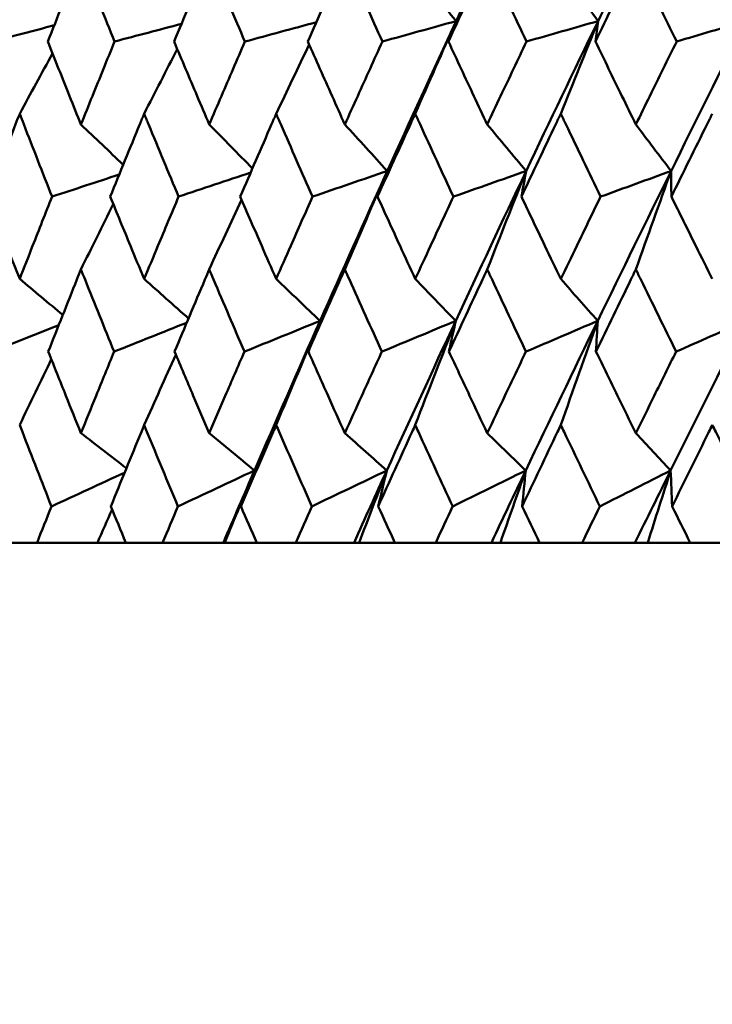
# Model space of a CAD drawing. Header units: millimetres. Extents: x 123 to 2417, y 726 to 3130.
# Tile 26 of 244: x 497 to 502, y 947 to 954. Entities that reach past the tile are written whole.
import ezdxf

# ---------------------------------------------------------------- set-up
doc = ezdxf.new("R2010")
doc.units = ezdxf.units.MM
doc.header["$LTSCALE"] = 12
doc.layers.add('Widoczne (ISO)', color=7, linetype='Continuous', lineweight=50)

msp = doc.modelspace()

# ---------------------------------------------------------------- linework, layer by layer
at = {"layer": 'Widoczne (ISO)'}
for p, q in [((496.9363, 950.3133), (497.1832, 950.3133)), ((497.6142, 950.3133), (497.1832, 950.3133)), ((497.8167, 950.3133), (497.6142, 950.3133)), ((497.8167, 950.3133), (498.0796, 950.3133)), ((498.5133, 950.3133), (498.0796, 950.3133)), ((498.5225, 950.3133), (498.5133, 950.3133)), ((498.7516, 950.3133), (498.5225, 950.3133)), ((498.7516, 950.3133), (499.0295, 950.3133)), ((499.4459, 950.3133), (499.0295, 950.3133)), ((499.4825, 950.3133), (499.4459, 950.3133)), ((499.7374, 950.3133), (499.4825, 950.3133)), ((499.7374, 950.3133), (500.0292, 950.3133)), ((500.4265, 950.3133), (500.0292, 950.3133)), ((500.4905, 950.3133), (500.4265, 950.3133)), ((500.7702, 950.3133), (500.4905, 950.3133)), ((500.7702, 950.3133), (501.0747, 950.3133)), ((501.4515, 950.3133), (501.0747, 950.3133)), ((501.5425, 950.3133), (501.4515, 950.3133)), ((501.8458, 950.3133), (501.5425, 950.3133)), ((501.8458, 950.3133), (502.1619, 950.3133))]:
    msp.add_line(p, q, dxfattribs=at)
msp.add_circle((511.6385, 990.3133), 50, dxfattribs=at)
for points, knots in [([(500.6767, 955.1082), (500.5511, 954.8432), (500.4264, 954.5782), (500.2599, 954.2213), (500.2171, 954.1293), (500.1745, 954.0373)], [0.3692784, 0.3692784, 0.3692784, 0.3692784, 0.4608442, 0.4608442, 0.492629, 0.492629, 0.492629, 0.492629]), ([(501.7111, 955.1082), (501.5804, 954.8432), (501.4506, 954.5782), (501.277, 954.2213), (501.2324, 954.1293), (501.1879, 954.0373)], [0.3692784, 0.3692784, 0.3692784, 0.3692784, 0.4608442, 0.4608442, 0.492629, 0.492629, 0.492629, 0.492629]), ([(497.4964, 954.487), (497.4862, 954.4614), (497.476, 954.4359), (497.3967, 954.2373), (497.3281, 954.0642), (497.2601, 953.8912)], [0.07138254, 0.07138254, 0.07138254, 0.07138254, 0.08018544, 0.08018544, 0.13983561, 0.13983561, 0.13983561, 0.13983561]), ([(497.7367, 953.8912), (497.6664, 954.0642), (497.5965, 954.2372), (497.5169, 954.4358), (497.5066, 954.4614), (497.4964, 954.487)], [0.02053386, 0.02053386, 0.02053386, 0.02053386, 0.08016461, 0.08016461, 0.08898694, 0.08898694, 0.08898694, 0.08898694]), ([(498.4123, 954.487), (498.4015, 954.4614), (498.3906, 954.4359), (498.3065, 954.2373), (498.2337, 954.0642), (498.1614, 953.8912)], [0.07138254, 0.07138254, 0.07138254, 0.07138254, 0.08018544, 0.08018544, 0.13983561, 0.13983561, 0.13983561, 0.13983561]), ([(498.667, 953.8912), (498.5925, 954.0642), (498.5185, 954.2372), (498.434, 954.4358), (498.4232, 954.4614), (498.4123, 954.487)], [0.02053386, 0.02053386, 0.02053386, 0.02053386, 0.08016461, 0.08016461, 0.08898694, 0.08898694, 0.08898694, 0.08898694]), ([(499.3804, 954.487), (499.369, 954.4614), (499.3576, 954.4359), (499.2689, 954.2373), (499.1922, 954.0642), (499.1158, 953.8912)], [0.07138254, 0.07138254, 0.07138254, 0.07138254, 0.08018544, 0.08018544, 0.13983561, 0.13983561, 0.13983561, 0.13983561]), ([(499.6484, 953.8912), (499.5701, 954.0642), (499.4922, 954.2372), (499.4033, 954.4358), (499.3918, 954.4614), (499.3804, 954.487)], [0.02053386, 0.02053386, 0.02053386, 0.02053386, 0.08016461, 0.08016461, 0.08898694, 0.08898694, 0.08898694, 0.08898694]), ([(500.3969, 954.487), (500.3849, 954.4614), (500.373, 954.4359), (500.2802, 954.2373), (500.1997, 954.0642), (500.1197, 953.8912)], [0.07138254, 0.07138254, 0.07138254, 0.07138254, 0.08018544, 0.08018544, 0.13983561, 0.13983561, 0.13983561, 0.13983561]), ([(500.6772, 953.8912), (500.5954, 954.0642), (500.5139, 954.2372), (500.4208, 954.4358), (500.4088, 954.4614), (500.3969, 954.487)], [0.02053386, 0.02053386, 0.02053386, 0.02053386, 0.08016461, 0.08016461, 0.08898694, 0.08898694, 0.08898694, 0.08898694]), ([(501.4577, 954.487), (501.4453, 954.4614), (501.4328, 954.4359), (501.3363, 954.2373), (501.2525, 954.0642), (501.1691, 953.8912)], [0.07138254, 0.07138254, 0.07138254, 0.07138254, 0.08018544, 0.08018544, 0.13983561, 0.13983561, 0.13983561, 0.13983561]), ([(501.7492, 953.8912), (501.6642, 954.0642), (501.5795, 954.2372), (501.4826, 954.4358), (501.4702, 954.4614), (501.4577, 954.487)], [0.02053386, 0.02053386, 0.02053386, 0.02053386, 0.08016461, 0.08016461, 0.08898694, 0.08898694, 0.08898694, 0.08898694]), ([(497.2601, 953.8912), (497.3114, 953.7614), (497.363, 953.6317), (497.442, 953.4344), (497.4692, 953.3667), (497.4964, 953.299)], [0.01681985, 0.01681985, 0.01681985, 0.01681985, 0.06159108, 0.06159108, 0.08495433, 0.08495433, 0.08495433, 0.08495433]), ([(497.4964, 953.299), (497.5236, 953.3667), (497.551, 953.4343), (497.6309, 953.6317), (497.6836, 953.7614), (497.7367, 953.8912)], [0.03825175, 0.03825175, 0.03825175, 0.03825175, 0.06160817, 0.06160817, 0.10638617, 0.10638617, 0.10638617, 0.10638617]), ([(498.1614, 953.8912), (498.2159, 953.7614), (498.2707, 953.6317), (498.3546, 953.4344), (498.3834, 953.3667), (498.4123, 953.299)], [0.01681985, 0.01681985, 0.01681985, 0.01681985, 0.06159108, 0.06159108, 0.08495433, 0.08495433, 0.08495433, 0.08495433]), ([(498.4123, 953.299), (498.4412, 953.3667), (498.4702, 953.4343), (498.5549, 953.6317), (498.6108, 953.7614), (498.667, 953.8912)], [0.03825175, 0.03825175, 0.03825175, 0.03825175, 0.06160817, 0.06160817, 0.10638617, 0.10638617, 0.10638617, 0.10638617]), ([(499.1158, 953.8912), (499.1734, 953.7614), (499.2312, 953.6317), (499.3196, 953.4344), (499.3499, 953.3667), (499.3804, 953.299)], [0.01681985, 0.01681985, 0.01681985, 0.01681985, 0.06159108, 0.06159108, 0.08495433, 0.08495433, 0.08495433, 0.08495433]), ([(499.3804, 953.299), (499.4108, 953.3667), (499.4413, 953.4343), (499.5305, 953.6317), (499.5893, 953.7614), (499.6484, 953.8912)], [0.03825175, 0.03825175, 0.03825175, 0.03825175, 0.06160817, 0.06160817, 0.10638617, 0.10638617, 0.10638617, 0.10638617]), ([(500.1197, 953.8912), (500.1801, 953.7614), (500.2406, 953.6317), (500.3332, 953.4344), (500.365, 953.3667), (500.3969, 953.299)], [0.01681985, 0.01681985, 0.01681985, 0.01681985, 0.06159108, 0.06159108, 0.08495433, 0.08495433, 0.08495433, 0.08495433]), ([(500.3969, 953.299), (500.4287, 953.3667), (500.4606, 953.4343), (500.5539, 953.6317), (500.6155, 953.7614), (500.6772, 953.8912)], [0.03825175, 0.03825175, 0.03825175, 0.03825175, 0.06160817, 0.06160817, 0.10638617, 0.10638617, 0.10638617, 0.10638617]), ([(501.1691, 953.8912), (501.232, 953.7614), (501.2951, 953.6317), (501.3914, 953.4344), (501.4245, 953.3667), (501.4577, 953.299)], [0.01681985, 0.01681985, 0.01681985, 0.01681985, 0.06159108, 0.06159108, 0.08495433, 0.08495433, 0.08495433, 0.08495433]), ([(501.4577, 953.299), (501.4909, 953.3667), (501.5241, 953.4343), (501.6211, 953.6317), (501.6851, 953.7614), (501.7492, 953.8912)], [0.03825175, 0.03825175, 0.03825175, 0.03825175, 0.06160817, 0.06160817, 0.10638617, 0.10638617, 0.10638617, 0.10638617]), ([(497.0592, 953.376), (497.0494, 953.3508), (497.0397, 953.3257), (496.9635, 953.1282), (496.8975, 952.956), (496.832, 952.7837)], [0.07597559, 0.07597559, 0.07597559, 0.07597559, 0.08464777, 0.08464777, 0.14401425, 0.14401425, 0.14401425, 0.14401425]), ([(497.2904, 952.7837), (497.2226, 952.9559), (497.1553, 953.1281), (497.0787, 953.3255), (497.0689, 953.3508), (497.0592, 953.376)], [0.02530969, 0.02530969, 0.02530969, 0.02530969, 0.08465152, 0.08465152, 0.09334823, 0.09334823, 0.09334823, 0.09334823]), ([(497.9476, 953.376), (497.9372, 953.3508), (497.9269, 953.3257), (497.8457, 953.1282), (497.7753, 952.956), (497.7054, 952.7837)], [0.07597559, 0.07597559, 0.07597559, 0.07597559, 0.08464777, 0.08464777, 0.14401425, 0.14401425, 0.14401425, 0.14401425]), ([(498.1936, 952.7837), (498.1215, 952.9559), (498.0499, 953.1281), (497.9684, 953.3255), (497.958, 953.3508), (497.9476, 953.376)], [0.02530969, 0.02530969, 0.02530969, 0.02530969, 0.08465152, 0.08465152, 0.09334823, 0.09334823, 0.09334823, 0.09334823]), ([(498.8901, 953.376), (498.8791, 953.3508), (498.8681, 953.3257), (498.7823, 953.1282), (498.7078, 952.956), (498.6339, 952.7837)], [0.07597559, 0.07597559, 0.07597559, 0.07597559, 0.08464777, 0.08464777, 0.14401425, 0.14401425, 0.14401425, 0.14401425]), ([(499.1498, 952.7837), (499.0738, 952.9559), (498.9982, 953.1281), (498.9121, 953.3255), (498.901, 953.3508), (498.8901, 953.376)], [0.02530969, 0.02530969, 0.02530969, 0.02530969, 0.08465152, 0.08465152, 0.09334823, 0.09334823, 0.09334823, 0.09334823]), ([(499.8828, 953.376), (499.8713, 953.3508), (499.8598, 953.3257), (499.7697, 953.1282), (499.6914, 952.956), (499.6136, 952.7837)], [0.07597559, 0.07597559, 0.07597559, 0.07597559, 0.08464777, 0.08464777, 0.14401425, 0.14401425, 0.14401425, 0.14401425]), ([(500.1554, 952.7837), (500.0757, 952.9559), (499.9964, 953.1281), (499.9059, 953.3255), (499.8944, 953.3508), (499.8828, 953.376)], [0.02530969, 0.02530969, 0.02530969, 0.02530969, 0.08465152, 0.08465152, 0.09334823, 0.09334823, 0.09334823, 0.09334823]), ([(500.922, 953.376), (500.91, 953.3508), (500.898, 953.3257), (500.8039, 953.1282), (500.7221, 952.956), (500.6408, 952.7837)], [0.07597559, 0.07597559, 0.07597559, 0.07597559, 0.08464777, 0.08464777, 0.14401425, 0.14401425, 0.14401425, 0.14401425]), ([(501.2062, 952.7837), (501.1232, 952.9559), (501.0405, 953.1281), (500.9461, 953.3255), (500.934, 953.3508), (500.922, 953.376)], [0.02530969, 0.02530969, 0.02530969, 0.02530969, 0.08465152, 0.08465152, 0.09334823, 0.09334823, 0.09334823, 0.09334823]), ([(502.0035, 953.376), (501.991, 953.3508), (501.9785, 953.3257), (501.8808, 953.1282), (501.7959, 952.956), (501.7114, 952.7837)], [0.07597559, 0.07597559, 0.07597559, 0.07597559, 0.08464777, 0.08464777, 0.14401425, 0.14401425, 0.14401425, 0.14401425]), ([(496.832, 952.7837), (496.8769, 952.6663), (496.9221, 952.549), (496.998, 952.3532), (497.0285, 952.2747), (497.0592, 952.1962)], [0.02104899, 0.02104899, 0.02104899, 0.02104899, 0.0615671, 0.0615671, 0.08866561, 0.08866561, 0.08866561, 0.08866561]), ([(497.0592, 952.1962), (497.0898, 952.2747), (497.1205, 952.3531), (497.1975, 952.549), (497.2438, 952.6663), (497.2904, 952.7837)], [0.03448054, 0.03448054, 0.03448054, 0.03448054, 0.06157222, 0.06157222, 0.10209717, 0.10209717, 0.10209717, 0.10209717]), ([(497.7054, 952.7837), (497.7534, 952.6663), (497.8016, 952.549), (497.8825, 952.3532), (497.915, 952.2747), (497.9476, 952.1962)], [0.02104899, 0.02104899, 0.02104899, 0.02104899, 0.0615671, 0.0615671, 0.08866561, 0.08866561, 0.08866561, 0.08866561]), ([(497.9476, 952.1962), (497.9802, 952.2747), (498.0129, 952.3531), (498.0948, 952.549), (498.1441, 952.6663), (498.1936, 952.7837)], [0.03448054, 0.03448054, 0.03448054, 0.03448054, 0.06157222, 0.06157222, 0.10209717, 0.10209717, 0.10209717, 0.10209717]), ([(498.6339, 952.7837), (498.6846, 952.6663), (498.7357, 952.549), (498.8212, 952.3532), (498.8556, 952.2747), (498.8901, 952.1962)], [0.02104899, 0.02104899, 0.02104899, 0.02104899, 0.0615671, 0.0615671, 0.08866561, 0.08866561, 0.08866561, 0.08866561]), ([(498.8901, 952.1962), (498.9245, 952.2747), (498.9591, 952.3531), (499.0456, 952.549), (499.0976, 952.6663), (499.1498, 952.7837)], [0.03448054, 0.03448054, 0.03448054, 0.03448054, 0.06157222, 0.06157222, 0.10209717, 0.10209717, 0.10209717, 0.10209717]), ([(499.6136, 952.7837), (499.667, 952.6663), (499.7207, 952.549), (499.8105, 952.3532), (499.8466, 952.2747), (499.8828, 952.1962)], [0.02104899, 0.02104899, 0.02104899, 0.02104899, 0.0615671, 0.0615671, 0.08866561, 0.08866561, 0.08866561, 0.08866561]), ([(499.8828, 952.1962), (499.919, 952.2747), (499.9553, 952.3531), (500.046, 952.549), (500.1006, 952.6663), (500.1554, 952.7837)], [0.03448054, 0.03448054, 0.03448054, 0.03448054, 0.06157222, 0.06157222, 0.10209717, 0.10209717, 0.10209717, 0.10209717]), ([(500.6408, 952.7837), (500.6966, 952.6663), (500.7527, 952.549), (500.8465, 952.3532), (500.8842, 952.2747), (500.922, 952.1962)], [0.02104899, 0.02104899, 0.02104899, 0.02104899, 0.0615671, 0.0615671, 0.08866561, 0.08866561, 0.08866561, 0.08866561]), ([(500.922, 952.1962), (500.9598, 952.2747), (500.9976, 952.3531), (501.0923, 952.549), (501.1492, 952.6663), (501.2062, 952.7837)], [0.03448054, 0.03448054, 0.03448054, 0.03448054, 0.06157222, 0.06157222, 0.10209717, 0.10209717, 0.10209717, 0.10209717]), ([(501.7114, 952.7837), (501.7694, 952.6663), (501.8277, 952.549), (501.9251, 952.3532), (501.9642, 952.2747), (502.0035, 952.1962)], [0.02104899, 0.02104899, 0.02104899, 0.02104899, 0.0615671, 0.0615671, 0.08866561, 0.08866561, 0.08866561, 0.08866561]), ([(497.4964, 952.2646), (497.4867, 952.2404), (497.4771, 952.2162), (497.399, 952.0204), (497.331, 951.8488), (497.2635, 951.6772)], [0.0806421, 0.0806421, 0.0806421, 0.0806421, 0.08897282, 0.08897282, 0.14811965, 0.14811965, 0.14811965, 0.14811965]), ([(497.7332, 951.6772), (497.6635, 951.8487), (497.5942, 952.0202), (497.5158, 952.216), (497.5061, 952.2403), (497.4964, 952.2646)], [0.02983351, 0.02983351, 0.02983351, 0.02983351, 0.0889495, 0.0889495, 0.09731113, 0.09731113, 0.09731113, 0.09731113]), ([(498.4123, 952.2646), (498.402, 952.2404), (498.3918, 952.2162), (498.3089, 952.0204), (498.2367, 951.8488), (498.165, 951.6772)], [0.0806421, 0.0806421, 0.0806421, 0.0806421, 0.08897282, 0.08897282, 0.14811965, 0.14811965, 0.14811965, 0.14811965]), ([(498.6632, 951.6772), (498.5894, 951.8487), (498.5161, 952.0202), (498.4329, 952.216), (498.4226, 952.2403), (498.4123, 952.2646)], [0.02983351, 0.02983351, 0.02983351, 0.02983351, 0.0889495, 0.0889495, 0.09731113, 0.09731113, 0.09731113, 0.09731113]), ([(499.3804, 952.2646), (499.3696, 952.2404), (499.3588, 952.2162), (499.2715, 952.0204), (499.1954, 951.8488), (499.1197, 951.6772)], [0.0806421, 0.0806421, 0.0806421, 0.0806421, 0.08897282, 0.08897282, 0.14811965, 0.14811965, 0.14811965, 0.14811965]), ([(499.6445, 951.6772), (499.5669, 951.8487), (499.4897, 952.0202), (499.4021, 952.216), (499.3912, 952.2403), (499.3804, 952.2646)], [0.02983351, 0.02983351, 0.02983351, 0.02983351, 0.0889495, 0.0889495, 0.09731113, 0.09731113, 0.09731113, 0.09731113]), ([(500.3969, 952.2646), (500.3856, 952.2404), (500.3743, 952.2162), (500.2828, 952.0204), (500.2031, 951.8488), (500.1237, 951.6772)], [0.0806421, 0.0806421, 0.0806421, 0.0806421, 0.08897282, 0.08897282, 0.14811965, 0.14811965, 0.14811965, 0.14811965]), ([(500.6731, 951.6772), (500.592, 951.8487), (500.5113, 952.0202), (500.4196, 952.216), (500.4082, 952.2403), (500.3969, 952.2646)], [0.02983351, 0.02983351, 0.02983351, 0.02983351, 0.0889495, 0.0889495, 0.09731113, 0.09731113, 0.09731113, 0.09731113]), ([(501.4577, 952.2646), (501.4459, 952.2404), (501.4342, 952.2162), (501.339, 952.0204), (501.256, 951.8488), (501.1732, 951.6772)], [0.0806421, 0.0806421, 0.0806421, 0.0806421, 0.08897282, 0.08897282, 0.14811965, 0.14811965, 0.14811965, 0.14811965]), ([(501.745, 951.6772), (501.6607, 951.8487), (501.5767, 952.0202), (501.4813, 952.216), (501.4695, 952.2403), (501.4577, 952.2646)], [0.02983351, 0.02983351, 0.02983351, 0.02983351, 0.0889495, 0.0889495, 0.09731113, 0.09731113, 0.09731113, 0.09731113]), ([(497.2635, 951.6772), (497.3051, 951.5723), (497.347, 951.4675), (497.4247, 951.2737), (497.4605, 951.1848), (497.4964, 951.0959)], [0.02528165, 0.02528165, 0.02528165, 0.02528165, 0.06150593, 0.06150593, 0.09223152, 0.09223152, 0.09223152, 0.09223152]), ([(497.4964, 951.0959), (497.5323, 951.1848), (497.5684, 951.2737), (497.6473, 951.4674), (497.6902, 951.5723), (497.7332, 951.6772)], [0.03078053, 0.03078053, 0.03078053, 0.03078053, 0.06149921, 0.06149921, 0.09773041, 0.09773041, 0.09773041, 0.09773041]), ([(498.165, 951.6772), (498.2092, 951.5723), (498.2537, 951.4675), (498.3362, 951.2737), (498.3742, 951.1848), (498.4123, 951.0959)], [0.02528165, 0.02528165, 0.02528165, 0.02528165, 0.06150593, 0.06150593, 0.09223152, 0.09223152, 0.09223152, 0.09223152]), ([(498.4123, 951.0959), (498.4504, 951.1848), (498.4887, 951.2737), (498.5723, 951.4674), (498.6177, 951.5723), (498.6632, 951.6772)], [0.03078053, 0.03078053, 0.03078053, 0.03078053, 0.06149921, 0.06149921, 0.09773041, 0.09773041, 0.09773041, 0.09773041]), ([(499.1197, 951.6772), (499.1664, 951.5723), (499.2132, 951.4675), (499.3002, 951.2737), (499.3402, 951.1848), (499.3804, 951.0959)], [0.02528165, 0.02528165, 0.02528165, 0.02528165, 0.06150593, 0.06150593, 0.09223152, 0.09223152, 0.09223152, 0.09223152]), ([(499.3804, 951.0959), (499.4206, 951.1848), (499.4608, 951.2737), (499.5488, 951.4674), (499.5966, 951.5723), (499.6445, 951.6772)], [0.03078053, 0.03078053, 0.03078053, 0.03078053, 0.06149921, 0.06149921, 0.09773041, 0.09773041, 0.09773041, 0.09773041]), ([(500.1237, 951.6772), (500.1727, 951.5723), (500.2218, 951.4675), (500.3129, 951.2737), (500.3548, 951.1848), (500.3969, 951.0959)], [0.02528165, 0.02528165, 0.02528165, 0.02528165, 0.06150593, 0.06150593, 0.09223152, 0.09223152, 0.09223152, 0.09223152]), ([(500.3969, 951.0959), (500.4389, 951.1848), (500.481, 951.2737), (500.5731, 951.4674), (500.623, 951.5723), (500.6731, 951.6772)], [0.03078053, 0.03078053, 0.03078053, 0.03078053, 0.06149921, 0.06149921, 0.09773041, 0.09773041, 0.09773041, 0.09773041]), ([(501.1732, 951.6772), (501.2243, 951.5723), (501.2754, 951.4675), (501.3703, 951.2737), (501.4139, 951.1848), (501.4577, 951.0959)], [0.02528165, 0.02528165, 0.02528165, 0.02528165, 0.06150593, 0.06150593, 0.09223152, 0.09223152, 0.09223152, 0.09223152]), ([(501.4577, 951.0959), (501.5015, 951.1848), (501.5453, 951.2737), (501.641, 951.4674), (501.6929, 951.5723), (501.745, 951.6772)], [0.03078053, 0.03078053, 0.03078053, 0.03078053, 0.06149921, 0.06149921, 0.09773041, 0.09773041, 0.09773041, 0.09773041]), ([(497.2862, 950.5725), (497.2163, 950.7498), (497.147, 950.9272), (497.0718, 951.1209), (497.0655, 951.1372), (497.0592, 951.1536)], [0.0297954, 0.0297954, 0.0297954, 0.0297954, 0.09092493, 0.09092493, 0.09655955, 0.09655955, 0.09655955, 0.09655955]), ([(497.9476, 951.1536), (497.9409, 951.1373), (497.9342, 951.1211), (497.8544, 950.9274), (497.7818, 950.75), (497.7097, 950.5725)], [0.0853813, 0.0853813, 0.0853813, 0.0853813, 0.09097809, 0.09097809, 0.15214536, 0.15214536, 0.15214536, 0.15214536]), ([(498.1892, 950.5725), (498.1149, 950.7498), (498.0411, 950.9272), (497.9611, 951.1209), (497.9543, 951.1372), (497.9476, 951.1536)], [0.0297954, 0.0297954, 0.0297954, 0.0297954, 0.09092493, 0.09092493, 0.09655955, 0.09655955, 0.09655955, 0.09655955]), ([(498.8901, 951.1536), (498.883, 951.1373), (498.8759, 951.1211), (498.7916, 950.9274), (498.7147, 950.75), (498.6384, 950.5725)], [0.0853813, 0.0853813, 0.0853813, 0.0853813, 0.09097809, 0.09097809, 0.15214536, 0.15214536, 0.15214536, 0.15214536]), ([(499.1452, 950.5725), (499.0668, 950.7498), (498.9889, 950.9272), (498.9043, 951.1209), (498.8972, 951.1372), (498.8901, 951.1536)], [0.0297954, 0.0297954, 0.0297954, 0.0297954, 0.09092493, 0.09092493, 0.09655955, 0.09655955, 0.09655955, 0.09655955]), ([(499.8828, 951.1536), (499.8754, 951.1373), (499.868, 951.1211), (499.7794, 950.9274), (499.6987, 950.75), (499.6184, 950.5725)], [0.0853813, 0.0853813, 0.0853813, 0.0853813, 0.09097809, 0.09097809, 0.15214536, 0.15214536, 0.15214536, 0.15214536]), ([(500.1505, 950.5725), (500.0683, 950.7498), (499.9866, 950.9272), (499.8978, 951.1209), (499.8903, 951.1372), (499.8828, 951.1536)], [0.0297954, 0.0297954, 0.0297954, 0.0297954, 0.09092493, 0.09092493, 0.09655955, 0.09655955, 0.09655955, 0.09655955]), ([(500.922, 951.1536), (500.9142, 951.1373), (500.9065, 951.1211), (500.814, 950.9274), (500.7297, 950.75), (500.6458, 950.5725)], [0.0853813, 0.0853813, 0.0853813, 0.0853813, 0.09097809, 0.09097809, 0.15214536, 0.15214536, 0.15214536, 0.15214536]), ([(501.2011, 950.5725), (501.1155, 950.7498), (501.0302, 950.9272), (500.9376, 951.1209), (500.9298, 951.1372), (500.922, 951.1536)], [0.0297954, 0.0297954, 0.0297954, 0.0297954, 0.09092493, 0.09092493, 0.09655955, 0.09655955, 0.09655955, 0.09655955]), ([(502.0035, 951.1536), (501.9954, 951.1373), (501.9874, 951.1211), (501.8914, 950.9274), (501.8038, 950.75), (501.7166, 950.5725)], [0.0853813, 0.0853813, 0.0853813, 0.0853813, 0.09097809, 0.09097809, 0.15214536, 0.15214536, 0.15214536, 0.15214536]), ([(502.2929, 950.5725), (502.2042, 950.7498), (502.1158, 950.9272), (502.0197, 951.1209), (502.0116, 951.1372), (502.0035, 951.1536)], [0.0297954, 0.0297954, 0.0297954, 0.0297954, 0.09092493, 0.09092493, 0.09655955, 0.09655955, 0.09655955, 0.09655955]), ([(497.1832, 950.3133), (497.2172, 950.3991), (497.2513, 950.485), (497.2858, 950.5715), (497.286, 950.572), (497.2862, 950.5725)], [0, 0, 0, 0, 0.02969567, 0.02969567, 0.02988021, 0.02988021, 0.02988021, 0.02988021]), ([(497.7097, 950.5725), (497.7099, 950.572), (497.7102, 950.5715), (497.7457, 950.485), (497.7811, 950.3991), (497.8167, 950.3133)], [0.02951568, 0.02951568, 0.02951568, 0.02951568, 0.02969929, 0.02969929, 0.05939589, 0.05939589, 0.05939589, 0.05939589]), ([(498.0796, 950.3133), (498.1158, 950.3991), (498.1521, 950.485), (498.1887, 950.5715), (498.1889, 950.572), (498.1892, 950.5725)], [0, 0, 0, 0, 0.02969567, 0.02969567, 0.02988021, 0.02988021, 0.02988021, 0.02988021]), ([(498.6384, 950.5725), (498.6386, 950.572), (498.6389, 950.5715), (498.6765, 950.485), (498.714, 950.3991), (498.7516, 950.3133)], [0.02951568, 0.02951568, 0.02951568, 0.02951568, 0.02969929, 0.02969929, 0.05939589, 0.05939589, 0.05939589, 0.05939589]), ([(499.0295, 950.3133), (499.0677, 950.3991), (499.106, 950.485), (499.1447, 950.5715), (499.1449, 950.572), (499.1452, 950.5725)], [0, 0, 0, 0, 0.02969567, 0.02969567, 0.02988021, 0.02988021, 0.02988021, 0.02988021]), ([(499.6184, 950.5725), (499.6186, 950.572), (499.6189, 950.5715), (499.6584, 950.485), (499.6979, 950.3991), (499.7374, 950.3133)], [0.02951568, 0.02951568, 0.02951568, 0.02951568, 0.02969929, 0.02969929, 0.05939589, 0.05939589, 0.05939589, 0.05939589]), ([(500.0292, 950.3133), (500.0693, 950.3991), (500.1094, 950.485), (500.15, 950.5715), (500.1502, 950.572), (500.1505, 950.5725)], [0, 0, 0, 0, 0.02969567, 0.02969567, 0.02988021, 0.02988021, 0.02988021, 0.02988021]), ([(500.6458, 950.5725), (500.646, 950.572), (500.6463, 950.5715), (500.6877, 950.485), (500.7289, 950.3991), (500.7702, 950.3133)], [0.02951568, 0.02951568, 0.02951568, 0.02951568, 0.02969929, 0.02969929, 0.05939589, 0.05939589, 0.05939589, 0.05939589]), ([(501.0747, 950.3133), (501.1165, 950.3991), (501.1584, 950.485), (501.2006, 950.5715), (501.2008, 950.572), (501.2011, 950.5725)], [0, 0, 0, 0, 0.02969567, 0.02969567, 0.02988021, 0.02988021, 0.02988021, 0.02988021]), ([(501.7166, 950.5725), (501.7169, 950.572), (501.7171, 950.5715), (501.7601, 950.485), (501.8029, 950.3991), (501.8458, 950.3133)], [0.02951568, 0.02951568, 0.02951568, 0.02951568, 0.02969929, 0.02969929, 0.05939589, 0.05939589, 0.05939589, 0.05939589])]:
    msp.add_open_spline(points, degree=3, knots=knots, dxfattribs=at)
for points in [[(499.8828, 954.4032), (499.98, 954.2811), (500.0772, 954.1591), (500.1745, 954.0373)], [(500.922, 954.4032), (501.0105, 954.2811), (501.0992, 954.1591), (501.1879, 954.0373)], [(499.1769, 954.0294), (499.0069, 953.9833), (498.837, 953.9372), (498.667, 953.8912)], [(500.1745, 954.0373), (499.9991, 953.9886), (499.8238, 953.9399), (499.6484, 953.8912)], [(500.1745, 954.0373), (500.0089, 953.6805), (499.8451, 953.3235), (499.6832, 952.9666)], [(499.8828, 953.376), (499.9796, 953.597), (500.0768, 953.8175), (500.1745, 954.0373)], [(500.1745, 954.0373), (500.1562, 953.9886), (500.1379, 953.9399), (500.1197, 953.8912)], [(501.1879, 954.0373), (501.0151, 953.6805), (500.844, 953.3235), (500.6745, 952.9666)], [(501.1879, 954.0373), (501.0176, 953.9886), (500.8474, 953.9399), (500.6772, 953.8912)], [(500.922, 953.376), (501.0102, 953.597), (501.0988, 953.8175), (501.1879, 954.0373)], [(501.1879, 954.0373), (501.1816, 953.9886), (501.1753, 953.9399), (501.1691, 953.8912)], [(502.2425, 954.0373), (502.0633, 953.6805), (501.8855, 953.3235), (501.7092, 952.9666)], [(502.2425, 954.0373), (502.0781, 953.9886), (501.9137, 953.9399), (501.7492, 953.8912)], [(497.3058, 954.0073), (497.1577, 953.9686), (497.0095, 953.9299), (496.8613, 953.8912)], [(498.2145, 954.018), (498.0552, 953.9757), (497.896, 953.9335), (497.7367, 953.8912)], [(497.9476, 953.376), (498.0261, 953.53), (498.105, 953.6838), (498.184, 953.8373)], [(498.8901, 953.376), (498.9683, 953.5407), (499.0468, 953.7052), (499.1255, 953.8693)], [(497.0592, 953.376), (497.1371, 953.5196), (497.2153, 953.663), (497.2938, 953.8061)], [(497.4964, 953.299), (497.5969, 953.2031), (497.6975, 953.1074), (497.7982, 953.0117)], [(498.4123, 953.299), (498.515, 953.1943), (498.6178, 953.0897), (498.7206, 952.9852)], [(499.3804, 953.299), (499.4813, 953.188), (499.5822, 953.0772), (499.6832, 952.9666)], [(500.3969, 953.299), (500.4894, 953.188), (500.5819, 953.0772), (500.6745, 952.9666)], [(501.4577, 953.299), (501.5415, 953.188), (501.6253, 953.0772), (501.7092, 952.9666)], [(499.6832, 952.9666), (499.5054, 952.9056), (499.3276, 952.8447), (499.1498, 952.7837)], [(499.6832, 952.9666), (499.5213, 952.6099), (499.3614, 952.2533), (499.2033, 951.8968)], [(499.3804, 952.2646), (499.4808, 952.4992), (499.5817, 952.7332), (499.6832, 952.9666)], [(499.6832, 952.9666), (499.6599, 952.9056), (499.6367, 952.8447), (499.6136, 952.7837)], [(500.6745, 952.9666), (500.5015, 952.9056), (500.3284, 952.8447), (500.1554, 952.7837)], [(500.6745, 952.9666), (500.5052, 952.6099), (500.3376, 952.2533), (500.1716, 951.8968)], [(500.3969, 952.2646), (500.4889, 952.4992), (500.5815, 952.7332), (500.6745, 952.9666)], [(500.6745, 952.9666), (500.6632, 952.9056), (500.652, 952.8447), (500.6408, 952.7837)], [(501.7092, 952.9666), (501.533, 952.6099), (501.3584, 952.2533), (501.1853, 951.8968)], [(501.7092, 952.9666), (501.5415, 952.9056), (501.3739, 952.8447), (501.2062, 952.7837)], [(501.4577, 952.2646), (501.5411, 952.4992), (501.6249, 952.7332), (501.7092, 952.9666)], [(501.7092, 952.9666), (501.7099, 952.9056), (501.7106, 952.8447), (501.7114, 952.7837)], [(497.7696, 952.9415), (497.6099, 952.8889), (497.4501, 952.8363), (497.2904, 952.7837)], [(498.7081, 952.9562), (498.5366, 952.8987), (498.3651, 952.8412), (498.1936, 952.7837)], [(498.4123, 952.2646), (498.489, 952.4307), (498.566, 952.5965), (498.6432, 952.762)], [(497.4964, 952.2646), (497.5731, 952.42), (497.6501, 952.5751), (497.7274, 952.73)], [(497.0592, 952.1962), (497.1617, 952.1104), (497.2642, 952.0246), (497.3668, 951.9389)], [(497.9476, 952.1962), (498.0531, 952.1021), (498.1587, 952.0081), (498.2643, 951.9142)], [(498.8901, 952.1962), (498.9944, 952.0963), (499.0988, 951.9965), (499.2033, 951.8968)], [(499.8828, 952.1962), (499.9791, 952.0963), (500.0753, 951.9965), (500.1716, 951.8968)], [(500.922, 952.1962), (501.0097, 952.0963), (501.0975, 951.9965), (501.1853, 951.8968)], [(497.3378, 951.8655), (497.1778, 951.8028), (497.0179, 951.74), (496.858, 951.6772)], [(498.2516, 951.8839), (498.0788, 951.815), (497.906, 951.7461), (497.7332, 951.6772)], [(499.2033, 951.8968), (499.0233, 951.8236), (498.8433, 951.7504), (498.6632, 951.6772)], [(499.2033, 951.8968), (499.0453, 951.5406), (498.8893, 951.1845), (498.7352, 950.8287)], [(498.8901, 951.1536), (498.9938, 951.4019), (499.0982, 951.6497), (499.2033, 951.8968)], [(499.2033, 951.8968), (499.1753, 951.8236), (499.1475, 951.7504), (499.1197, 951.6772)], [(500.1716, 951.8968), (499.996, 951.8236), (499.8202, 951.7504), (499.6445, 951.6772)], [(500.1716, 951.8968), (500.0059, 951.5406), (499.8419, 951.1845), (499.6796, 950.8287)], [(499.8828, 951.1536), (499.9785, 951.4019), (500.0748, 951.6497), (500.1716, 951.8968)], [(500.1716, 951.8968), (500.1556, 951.8236), (500.1396, 951.7504), (500.1237, 951.6772)], [(501.1853, 951.8968), (501.0124, 951.5406), (500.841, 951.1845), (500.6713, 950.8287)], [(501.1853, 951.8968), (501.0146, 951.8236), (500.8439, 951.7504), (500.6731, 951.6772)], [(500.922, 951.1536), (501.0092, 951.4019), (501.097, 951.6497), (501.1853, 951.8968)], [(501.1853, 951.8968), (501.1812, 951.8236), (501.1772, 951.7504), (501.1732, 951.6772)], [(502.2402, 951.8968), (502.0608, 951.5406), (501.8828, 951.1845), (501.7062, 950.8287)], [(502.2402, 951.8968), (502.0751, 951.8236), (501.9101, 951.7504), (501.745, 951.6772)], [(497.9476, 951.1536), (498.0228, 951.3212), (498.0983, 951.4885), (498.1741, 951.6555)], [(497.0592, 951.1536), (497.1341, 951.3104), (497.2094, 951.467), (497.2849, 951.6234)], [(497.4964, 951.0959), (497.6045, 951.0121), (497.7126, 950.9284), (497.8208, 950.8448)], [(498.4123, 951.0959), (498.5199, 951.0067), (498.6275, 950.9176), (498.7352, 950.8287)], [(499.3804, 951.0959), (499.4801, 951.0067), (499.5799, 950.9176), (499.6796, 950.8287)], [(500.3969, 951.0959), (500.4883, 951.0067), (500.5798, 950.9176), (500.6713, 950.8287)], [(501.4577, 951.0959), (501.5405, 951.0067), (501.6234, 950.9176), (501.7062, 950.8287)], [(497.8078, 950.8131), (497.6339, 950.7329), (497.4601, 950.6527), (497.2862, 950.5725)], [(498.7352, 950.8287), (498.5532, 950.7433), (498.3712, 950.6579), (498.1892, 950.5725)], [(498.7352, 950.8287), (498.6608, 950.6568), (498.5868, 950.485), (498.5133, 950.3133)], [(498.5225, 950.3133), (498.593, 950.4854), (498.664, 950.6572), (498.7352, 950.8287)], [(498.7352, 950.8287), (498.7028, 950.7433), (498.6706, 950.6579), (498.6384, 950.5725)], [(499.6796, 950.8287), (499.5015, 950.7433), (499.3233, 950.6579), (499.1452, 950.5725)], [(499.6796, 950.8287), (499.6013, 950.6568), (499.5234, 950.485), (499.4459, 950.3133)], [(499.4825, 950.3133), (499.5479, 950.4854), (499.6136, 950.6572), (499.6796, 950.8287)], [(499.6796, 950.8287), (499.6591, 950.7433), (499.6387, 950.6579), (499.6184, 950.5725)], [(500.6713, 950.8287), (500.4977, 950.7433), (500.3241, 950.6579), (500.1505, 950.5725)], [(500.6713, 950.8287), (500.5893, 950.6568), (500.5077, 950.485), (500.4265, 950.3133)], [(500.4905, 950.3133), (500.5505, 950.4854), (500.6108, 950.6572), (500.6713, 950.8287)], [(500.6713, 950.8287), (500.6627, 950.7433), (500.6542, 950.6579), (500.6458, 950.5725)], [(501.7062, 950.8287), (501.5379, 950.7433), (501.3695, 950.6579), (501.2011, 950.5725)], [(501.7062, 950.8287), (501.621, 950.6568), (501.5361, 950.485), (501.4515, 950.3133)], [(501.5425, 950.3133), (501.5968, 950.4854), (501.6514, 950.6572), (501.7062, 950.8287)], [(501.7062, 950.8287), (501.7096, 950.7433), (501.7131, 950.6579), (501.7166, 950.5725)], [(497.6142, 950.3133), (497.6489, 950.3925), (497.6838, 950.4717), (497.7187, 950.5508)]]:
    msp.add_open_spline(points, degree=3, dxfattribs=at)

doc.saveas('drawing.dxf')
